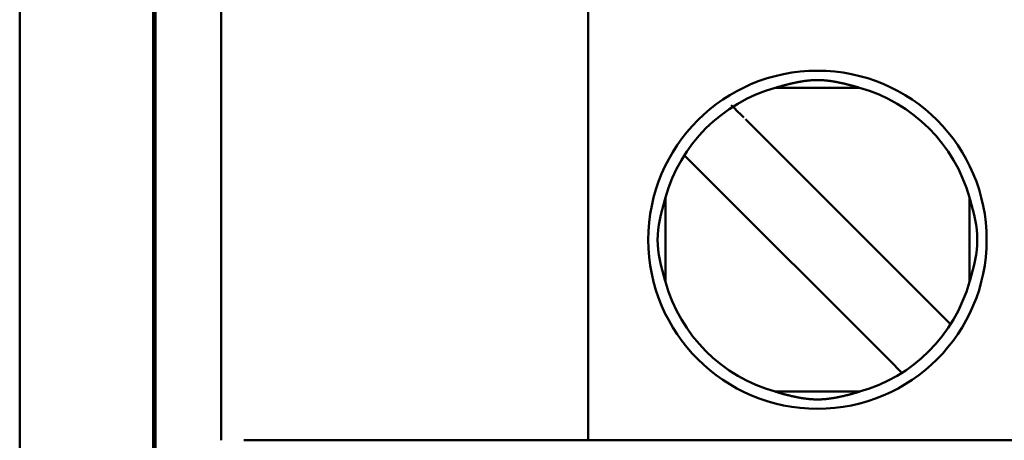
# Model space of a CAD drawing. Header units: inches. Extents: x 3.3 to 32.6, y -0.9 to 23.7.
# Tile 12 of 51: x 14.228 to 14.566, y 12.347 to 12.492. Entities that reach past the tile are written whole.
import ezdxf

# ---------------------------------------------------------------- set-up
doc = ezdxf.new("R2010")
doc.units = ezdxf.units.IN
doc.header["$MEASUREMENT"] = 0
doc.layers.add('Visible Edges(ANSI)', color=7, linetype='Continuous', lineweight=50)

msp = doc.modelspace()

# ---------------------------------------------------------------- linework, layer by layer
at = {"layer": 'Visible Edges(ANSI)'}
for p, q in [((14.22803579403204, 10.69899609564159), (14.22803579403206, 13.86134826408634)), ((14.27379645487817, 12.29653638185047), (14.27379645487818, 13.78135262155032)), ((14.27466914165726, 13.78047993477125), (14.27466914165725, 12.29740906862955)), ((14.29714558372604, 13.72535577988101), (14.29714582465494, 12.34740302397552)), ((14.42312983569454, 13.7253558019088), (14.42313007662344, 12.34740304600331)), ((14.51640226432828, 12.46846605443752), (14.48733816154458, 12.46846604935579)), ((14.5432860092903, 12.39158823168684), (14.47715774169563, 12.45771647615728)), ((14.46045443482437, 12.44101316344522), (14.45616363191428, 12.44530396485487)), ((14.46045443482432, 12.44101316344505), (14.52658270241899, 12.37488491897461)), ((14.44970487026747, 12.40176863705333), (14.44970486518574, 12.4308327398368)), ((14.55403557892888, 12.40176865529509), (14.55403557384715, 12.43083275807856)), ((14.54757681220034, 12.38729743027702), (14.54328600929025, 12.39158823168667)), ((14.53087350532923, 12.37059411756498), (14.52658270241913, 12.37488491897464)), ((14.48733817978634, 12.36413534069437), (14.51640228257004, 12.3641353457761)), ((14.42313007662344, 12.34740304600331), (14.30501984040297, 12.34740302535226)), ((14.43100409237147, 12.34740304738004), (14.42313007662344, 12.34740304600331)), ((14.61210645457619, 12.34740307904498), (14.43100409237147, 12.34740304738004))]:
    msp.add_line(p, q, dxfattribs=at)
msp.add_circle((14.50187022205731, 12.41630069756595), 0.0580708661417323, dxfattribs=at)
for radius, start, end in [(0.0541338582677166, 105.4987427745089, 164.501277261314), (0.0541338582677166, 15.49874277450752, 74.50127726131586), (0.0541338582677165, 195.4987427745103, 254.5012772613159), (0.0541338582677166, 285.498742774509, 344.5012772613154)]:
    msp.add_arc((14.50187022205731, 12.41630069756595), radius, start, end, dxfattribs=at)
msp.add_ellipse((14.47721751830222, 12.45765669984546), major_axis=(0.0057794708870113, -0.005779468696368), ratio=1e-05, start_param=3.696002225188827, end_param=4.605001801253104, dxfattribs=at)
for points, knots in [([(14.48733816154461, 12.46846604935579), (14.48748418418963, 12.46850985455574), (14.48763128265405, 12.46855369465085), (14.48777975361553, 12.46859762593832), (14.48792822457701, 12.46864155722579), (14.48807805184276, 12.46868557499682), (14.48822957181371, 12.46872974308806), (14.48838109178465, 12.46877391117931), (14.48853440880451, 12.46881825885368), (14.48868892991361, 12.46886258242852), (14.48884345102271, 12.46890690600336), (14.4889990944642, 12.46895118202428), (14.48915504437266, 12.46899514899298), (14.48931099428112, 12.46903911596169), (14.48946721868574, 12.46908276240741), (14.4896229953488, 12.46912586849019), (14.48977877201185, 12.46916897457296), (14.48993412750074, 12.46921155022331), (14.49008845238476, 12.46925342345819), (14.49024277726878, 12.46929529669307), (14.4903960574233, 12.46933646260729), (14.49054771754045, 12.46937676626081), (14.4906993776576, 12.46941706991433), (14.49084943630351, 12.4694565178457), (14.49099750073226, 12.46949502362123), (14.49114556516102, 12.46953352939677), (14.4912916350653, 12.46957109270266), (14.4914353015, 12.46960762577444), (14.4915789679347, 12.46964415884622), (14.49172022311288, 12.46967966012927), (14.49185935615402, 12.46971422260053), (14.49199848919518, 12.4697487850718), (14.49213550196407, 12.46978240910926), (14.49227069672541, 12.46981518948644), (14.49240589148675, 12.46984796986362), (14.49253928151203, 12.46987991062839), (14.49267106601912, 12.46991107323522), (14.49280285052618, 12.46994223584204), (14.49293301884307, 12.46997261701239), (14.49306174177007, 12.47000226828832), (14.49319046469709, 12.47003191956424), (14.49331772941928, 12.47006083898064), (14.49344375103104, 12.47008908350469), (14.4935697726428, 12.47011732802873), (14.49369456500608, 12.47014489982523), (14.49381839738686, 12.47017186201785), (14.49394222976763, 12.47019882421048), (14.49406512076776, 12.47022518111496), (14.49418729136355, 12.47025098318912), (14.49430946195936, 12.47027678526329), (14.49443088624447, 12.47030202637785), (14.49455149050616, 12.47032668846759), (14.49467209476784, 12.47035135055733), (14.49479188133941, 12.47037543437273), (14.49491079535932, 12.47039892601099), (14.49502970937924, 12.47042241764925), (14.49514775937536, 12.47044531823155), (14.49526451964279, 12.47046755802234), (14.49538127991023, 12.47048979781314), (14.49549675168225, 12.47051137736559), (14.49561048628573, 12.47053222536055), (14.4957242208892, 12.47055307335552), (14.49583617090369, 12.47057317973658), (14.49594622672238, 12.47059254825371), (14.49605628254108, 12.47061191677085), (14.49616448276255, 12.47063055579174), (14.49627083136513, 12.47064849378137), (14.4963771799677, 12.47066643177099), (14.49648165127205, 12.47068366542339), (14.4965843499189, 12.47070023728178), (14.49668704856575, 12.47071680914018), (14.49678800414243, 12.4707327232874), (14.49688745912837, 12.4707480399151), (14.49698691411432, 12.47076335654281), (14.49708487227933, 12.47077807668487), (14.49718156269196, 12.47079225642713), (14.4972782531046, 12.47080643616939), (14.49737366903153, 12.47082007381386), (14.49746795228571, 12.47083320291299), (14.49756223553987, 12.47084633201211), (14.49765538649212, 12.47085895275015), (14.49774755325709, 12.47087109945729), (14.49783972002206, 12.47088324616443), (14.49793090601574, 12.47089491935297), (14.49802115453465, 12.47090613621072), (14.49811140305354, 12.47091735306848), (14.4982007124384, 12.47092811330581), (14.49828912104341, 12.47093843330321), (14.49837752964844, 12.47094875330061), (14.49846503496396, 12.47095863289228), (14.49855169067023, 12.47096808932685), (14.49863834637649, 12.47097754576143), (14.49872415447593, 12.47098657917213), (14.49880917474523, 12.47099520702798), (14.49889419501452, 12.47100383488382), (14.49897842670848, 12.47101205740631), (14.49906193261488, 12.47101989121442), (14.4991454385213, 12.47102772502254), (14.49922821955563, 12.47103516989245), (14.49931034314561, 12.47104224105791), (14.49939246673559, 12.47104931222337), (14.49947393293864, 12.47105600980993), (14.49955480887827, 12.471062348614), (14.49963568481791, 12.47106868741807), (14.49971597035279, 12.47107466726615), (14.49979573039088, 12.47108030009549), (14.49987549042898, 12.47108593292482), (14.49995472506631, 12.47109121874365), (14.50003349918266, 12.47109616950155), (14.50011227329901, 12.47110112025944), (14.50019058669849, 12.47110573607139), (14.50026850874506, 12.47111002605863), (14.50034643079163, 12.47111431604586), (14.50042396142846, 12.47111828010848), (14.50050117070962, 12.47112192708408), (14.50057837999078, 12.47112557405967), (14.50065527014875, 12.47112890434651), (14.50073189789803, 12.47113192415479), (14.5008085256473, 12.47113494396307), (14.50088488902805, 12.47113765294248), (14.50096103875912, 12.47114005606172), (14.50103718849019, 12.47114245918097), (14.50111312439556, 12.47114455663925), (14.50118889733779, 12.47114635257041), (14.50126467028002, 12.47114814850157), (14.50134028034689, 12.47114964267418), (14.50141577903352, 12.47115083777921), (14.50149127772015, 12.47115203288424), (14.50156666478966, 12.47115292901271), (14.50164199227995, 12.47115352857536), (14.50171731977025, 12.47115412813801), (14.50179258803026, 12.47115443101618), (14.50186785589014, 12.47115443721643), (14.50194312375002, 12.47115444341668), (14.50201839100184, 12.47115415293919), (14.50209371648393, 12.47115356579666), (14.50216904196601, 12.47115297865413), (14.50224442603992, 12.47115209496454), (14.50231992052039, 12.4711509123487), (14.50239541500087, 12.47114972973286), (14.50247101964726, 12.47114824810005), (14.50254678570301, 12.47114646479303), (14.50262255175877, 12.47114468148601), (14.50269847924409, 12.47114259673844), (14.5027746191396, 12.47114020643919), (14.5028507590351, 12.47113781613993), (14.50292711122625, 12.47113512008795), (14.50300372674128, 12.47113211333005), (14.50308034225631, 12.47112910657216), (14.50315721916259, 12.47112578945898), (14.5032344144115, 12.47112215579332), (14.5033116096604, 12.47111852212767), (14.50338912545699, 12.47111457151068), (14.50346703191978, 12.47111029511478), (14.50354493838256, 12.47110601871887), (14.50362323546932, 12.47110141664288), (14.50370199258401, 12.47109647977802), (14.50378074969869, 12.47109154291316), (14.50385996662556, 12.47108627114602), (14.5039397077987, 12.47108065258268), (14.50401944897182, 12.47107503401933), (14.50409971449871, 12.47106906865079), (14.50418056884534, 12.47106274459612), (14.50426142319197, 12.47105642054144), (14.50434286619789, 12.47104973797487), (14.50442496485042, 12.47104268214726), (14.50450706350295, 12.47103562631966), (14.50458981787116, 12.47102819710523), (14.50467329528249, 12.47102037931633), (14.50475677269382, 12.47101256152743), (14.50484097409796, 12.47100435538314), (14.50492596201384, 12.4709957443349), (14.50501094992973, 12.47098713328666), (14.50509672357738, 12.47097811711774), (14.50518334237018, 12.47096867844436), (14.50526996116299, 12.47095923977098), (14.50535742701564, 12.47094937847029), (14.50544579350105, 12.47093907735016), (14.50553415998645, 12.47092877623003), (14.50562342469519, 12.47091803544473), (14.50571362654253, 12.47090683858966), (14.50580382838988, 12.4708956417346), (14.50589496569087, 12.47088398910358), (14.50598708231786, 12.47087186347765), (14.50607919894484, 12.47085973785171), (14.50617229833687, 12.47084713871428), (14.50626653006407, 12.47083403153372), (14.50636076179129, 12.47082092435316), (14.5064561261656, 12.47080730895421), (14.50655276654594, 12.47079315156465), (14.50664940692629, 12.4707789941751), (14.50674731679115, 12.47076429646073), (14.50684672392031, 12.4707490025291), (14.50694613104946, 12.47073370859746), (14.50704703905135, 12.47071781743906), (14.50714968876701, 12.47070126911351), (14.50725233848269, 12.47068472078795), (14.50735675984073, 12.4706675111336), (14.50746305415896, 12.47064959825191), (14.5075693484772, 12.47063168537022), (14.50767748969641, 12.47061307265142), (14.50778747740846, 12.47059373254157), (14.50789746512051, 12.47057439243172), (14.50800933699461, 12.47055431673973), (14.50812298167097, 12.47053350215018), (14.50823662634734, 12.47051268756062), (14.50835199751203, 12.47049114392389), (14.50846865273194, 12.47046894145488), (14.50858530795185, 12.47044673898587), (14.50870324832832, 12.47042387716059), (14.50882205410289, 12.47040042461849), (14.50894085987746, 12.4703769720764), (14.50906053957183, 12.47035292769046), (14.50918104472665, 12.47032830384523), (14.50930154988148, 12.47030368), (14.50942288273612, 12.47027847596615), (14.50954497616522, 12.47025270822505), (14.50966706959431, 12.47022694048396), (14.50978989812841, 12.47020061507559), (14.50991368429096, 12.4701736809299), (14.51003747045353, 12.4701467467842), (14.51016223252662, 12.47011919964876), (14.51028824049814, 12.47009097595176), (14.51041424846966, 12.47006275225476), (14.5105415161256, 12.4700338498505), (14.51067025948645, 12.47000421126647), (14.51079900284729, 12.46997457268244), (14.51092920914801, 12.46994419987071), (14.51106105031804, 12.46991304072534), (14.51119289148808, 12.46988188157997), (14.51132635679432, 12.46984993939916), (14.51146164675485, 12.46981715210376), (14.51159693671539, 12.46978436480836), (14.51173406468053, 12.46975072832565), (14.51187333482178, 12.4697161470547), (14.51201260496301, 12.46968156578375), (14.51215401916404, 12.46964603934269), (14.5122978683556, 12.46960947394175), (14.51244171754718, 12.46957290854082), (14.51258799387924, 12.4695353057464), (14.51273628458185, 12.46949675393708), (14.51288457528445, 12.46945820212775), (14.51303488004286, 12.46941870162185), (14.51318680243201, 12.46937833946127), (14.51333872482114, 12.46933797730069), (14.51349228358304, 12.4692967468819), (14.51364689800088, 12.46925480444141), (14.51380151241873, 12.46921286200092), (14.5139571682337, 12.46917021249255), (14.51411325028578, 12.4691270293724), (14.51426933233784, 12.46908384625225), (14.514425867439, 12.4690401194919), (14.51458212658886, 12.46899607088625), (14.51473838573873, 12.4689520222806), (14.51489433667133, 12.46890766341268), (14.51504915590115, 12.46886325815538), (14.51520397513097, 12.46881885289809), (14.5153575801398, 12.46877442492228), (14.51550937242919, 12.46873017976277), (14.51566116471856, 12.46868593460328), (14.51581124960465, 12.46864184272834), (14.51595996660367, 12.46859783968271), (14.51610868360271, 12.46855383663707), (14.51625601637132, 12.46850992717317), (14.51640226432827, 12.46846605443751)], [0, 0, 0, 0, 0.01136363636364, 0.01136363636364, 0.01136363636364, 0.02272727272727, 0.02272727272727, 0.02272727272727, 0.03409090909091, 0.03409090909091, 0.03409090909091, 0.04545454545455, 0.04545454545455, 0.04545454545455, 0.05681818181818, 0.05681818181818, 0.05681818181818, 0.06818181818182, 0.06818181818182, 0.06818181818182, 0.07954545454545, 0.07954545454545, 0.07954545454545, 0.09090909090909, 0.09090909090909, 0.09090909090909, 0.102272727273, 0.102272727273, 0.102272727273, 0.113636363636, 0.113636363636, 0.113636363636, 0.125, 0.125, 0.125, 0.136363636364, 0.136363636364, 0.136363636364, 0.147727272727, 0.147727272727, 0.147727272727, 0.159090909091, 0.159090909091, 0.159090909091, 0.170454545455, 0.170454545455, 0.170454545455, 0.181818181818, 0.181818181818, 0.181818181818, 0.193181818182, 0.193181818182, 0.193181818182, 0.204545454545, 0.204545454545, 0.204545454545, 0.215909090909, 0.215909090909, 0.215909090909, 0.227272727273, 0.227272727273, 0.227272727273, 0.238636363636, 0.238636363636, 0.238636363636, 0.25, 0.25, 0.25, 0.261363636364, 0.261363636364, 0.261363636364, 0.272727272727, 0.272727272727, 0.272727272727, 0.284090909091, 0.284090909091, 0.284090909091, 0.295454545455, 0.295454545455, 0.295454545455, 0.306818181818, 0.306818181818, 0.306818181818, 0.318181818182, 0.318181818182, 0.318181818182, 0.329545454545, 0.329545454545, 0.329545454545, 0.340909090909, 0.340909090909, 0.340909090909, 0.352272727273, 0.352272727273, 0.352272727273, 0.363636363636, 0.363636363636, 0.363636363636, 0.375, 0.375, 0.375, 0.386363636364, 0.386363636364, 0.386363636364, 0.397727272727, 0.397727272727, 0.397727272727, 0.409090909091, 0.409090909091, 0.409090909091, 0.420454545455, 0.420454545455, 0.420454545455, 0.4318181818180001, 0.4318181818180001, 0.4318181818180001, 0.443181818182, 0.443181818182, 0.443181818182, 0.4545454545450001, 0.4545454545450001, 0.4545454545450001, 0.4659090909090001, 0.4659090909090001, 0.4659090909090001, 0.477272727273, 0.477272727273, 0.477272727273, 0.488636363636, 0.488636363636, 0.488636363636, 0.5, 0.5, 0.5, 0.511363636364, 0.511363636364, 0.511363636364, 0.522727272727, 0.522727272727, 0.522727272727, 0.534090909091, 0.534090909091, 0.534090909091, 0.545454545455, 0.545454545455, 0.545454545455, 0.5568181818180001, 0.5568181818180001, 0.5568181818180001, 0.568181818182, 0.568181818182, 0.568181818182, 0.579545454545, 0.579545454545, 0.579545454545, 0.5909090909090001, 0.5909090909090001, 0.5909090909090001, 0.602272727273, 0.602272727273, 0.602272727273, 0.613636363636, 0.613636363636, 0.613636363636, 0.625, 0.625, 0.625, 0.636363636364, 0.636363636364, 0.636363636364, 0.647727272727, 0.647727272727, 0.647727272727, 0.659090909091, 0.659090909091, 0.659090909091, 0.670454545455, 0.670454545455, 0.670454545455, 0.6818181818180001, 0.6818181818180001, 0.6818181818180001, 0.693181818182, 0.693181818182, 0.693181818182, 0.704545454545, 0.704545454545, 0.704545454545, 0.7159090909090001, 0.7159090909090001, 0.7159090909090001, 0.727272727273, 0.727272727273, 0.727272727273, 0.738636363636, 0.738636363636, 0.738636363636, 0.75, 0.75, 0.75, 0.761363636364, 0.761363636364, 0.761363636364, 0.772727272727, 0.772727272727, 0.772727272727, 0.784090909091, 0.784090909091, 0.784090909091, 0.795454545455, 0.795454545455, 0.795454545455, 0.8068181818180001, 0.8068181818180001, 0.8068181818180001, 0.8181818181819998, 0.8181818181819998, 0.8181818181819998, 0.829545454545, 0.829545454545, 0.829545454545, 0.840909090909, 0.840909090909, 0.840909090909, 0.852272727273, 0.852272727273, 0.852272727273, 0.863636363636, 0.863636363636, 0.863636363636, 0.875, 0.875, 0.875, 0.886363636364, 0.886363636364, 0.886363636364, 0.8977272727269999, 0.8977272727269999, 0.8977272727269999, 0.9090909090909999, 0.9090909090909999, 0.9090909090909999, 0.920454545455, 0.920454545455, 0.920454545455, 0.9318181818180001, 0.9318181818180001, 0.9318181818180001, 0.9431818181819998, 0.9431818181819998, 0.9431818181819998, 0.954545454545, 0.954545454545, 0.954545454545, 0.965909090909, 0.965909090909, 0.965909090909, 0.977272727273, 0.977272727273, 0.977272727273, 0.988636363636, 0.988636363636, 0.988636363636, 1, 1, 1, 1]), ([(14.4497048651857, 12.43083273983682), (14.44962427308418, 12.43056408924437), (14.4495445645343, 12.43029514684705), (14.44813163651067, 12.42546136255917), (14.44701648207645, 12.42086453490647), (14.44701648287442, 12.41630068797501), (14.44701648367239, 12.41173684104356), (14.44813163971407, 12.40714001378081), (14.44954456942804, 12.40230622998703), (14.44962427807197, 12.40203728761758), (14.44970487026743, 12.40176863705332)], [0.4517919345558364, 0.4517919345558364, 0.4517919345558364, 0.4517919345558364, 0.453842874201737, 0.453842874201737, 0.4886193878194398, 0.4886193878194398, 0.4886193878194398, 0.5233959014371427, 0.5233959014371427, 0.5254468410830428, 0.5254468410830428, 0.5254468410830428, 0.5254468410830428]), ([(14.55403557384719, 12.43083275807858), (14.55411616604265, 12.43056410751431), (14.55419587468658, 12.43029516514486), (14.55560880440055, 12.42546138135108), (14.55672396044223, 12.42086455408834), (14.5567239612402, 12.41630070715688), (14.55672396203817, 12.41173686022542), (14.55560880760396, 12.40714003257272), (14.55419587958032, 12.40230624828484), (14.55411617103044, 12.40203730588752), (14.55403557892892, 12.40176865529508)], [-0.0368274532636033, -0.0368274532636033, -0.0368274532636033, -0.0368274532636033, -0.0347765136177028, -0.0347765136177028, 0, 0, 0, 0.0347765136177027, 0.0347765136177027, 0.0368274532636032, 0.0368274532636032, 0.0368274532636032, 0.0368274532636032]), ([(14.51640228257, 12.36413534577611), (14.5162586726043, 12.36409226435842), (14.51611412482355, 12.36404918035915), (14.515968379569, 12.36400604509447), (14.51582263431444, 12.3639629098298), (14.51567570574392, 12.36391972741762), (14.51552729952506, 12.36387644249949), (14.51537889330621, 12.36383315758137), (14.51522891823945, 12.36378974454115), (14.51507789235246, 12.36374638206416), (14.51492686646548, 12.36370301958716), (14.51477486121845, 12.36365972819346), (14.51462258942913, 12.36361673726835), (14.51447031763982, 12.36357374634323), (14.51431780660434, 12.36353106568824), (14.51416568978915, 12.36348888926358), (14.51401357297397, 12.36344671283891), (14.51386182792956, 12.36340503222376), (14.51371099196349, 12.36336400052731), (14.51356015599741, 12.36332296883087), (14.5134102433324, 12.36328259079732), (14.51326175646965, 12.36324300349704), (14.5131132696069, 12.36320341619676), (14.5129661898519, 12.36316461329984), (14.5128208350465, 12.36312666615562), (14.5126754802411, 12.3630887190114), (14.51253185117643, 12.36305162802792), (14.51239028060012, 12.36301546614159), (14.51224871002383, 12.36297930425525), (14.51210920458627, 12.36294407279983), (14.51197150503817, 12.36290969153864), (14.51183380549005, 12.36287531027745), (14.51169791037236, 12.36284177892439), (14.51156354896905, 12.36280901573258), (14.51142918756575, 12.36277625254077), (14.51129634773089, 12.36274425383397), (14.51116485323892, 12.36271296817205), (14.51103335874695, 12.36268168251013), (14.51090321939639, 12.36265111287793), (14.51077428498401, 12.36262121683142), (14.51064535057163, 12.36259132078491), (14.51051763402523, 12.36256210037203), (14.5103909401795, 12.36253350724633), (14.51026424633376, 12.36250491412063), (14.51013856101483, 12.36247694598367), (14.51001363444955, 12.36244954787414), (14.50988870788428, 12.36242214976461), (14.50976451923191, 12.36239531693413), (14.50964087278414, 12.36236900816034), (14.50951722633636, 12.36234269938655), (14.50939415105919, 12.36231692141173), (14.5092717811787, 12.36229170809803), (14.50914941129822, 12.36226649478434), (14.50902774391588, 12.3622418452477), (14.50890689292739, 12.36221778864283), (14.50878604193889, 12.36219373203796), (14.50866599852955, 12.36217026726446), (14.50854725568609, 12.36214747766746), (14.50842851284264, 12.36212468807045), (14.50831106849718, 12.36210257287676), (14.50819544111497, 12.36208121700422), (14.50807981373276, 12.36205986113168), (14.5079660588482, 12.36203927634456), (14.50785429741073, 12.36201945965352), (14.50774253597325, 12.36199964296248), (14.5076327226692, 12.3619805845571), (14.50752484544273, 12.36196225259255), (14.50741696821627, 12.36194392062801), (14.50731105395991, 12.36192631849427), (14.50720698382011, 12.36190939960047), (14.50710291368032, 12.36189248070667), (14.50700065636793, 12.36187624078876), (14.50689994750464, 12.36186061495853), (14.50679923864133, 12.36184498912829), (14.50670007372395, 12.36182997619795), (14.50660220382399, 12.3618155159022), (14.50650433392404, 12.36180105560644), (14.50640776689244, 12.36178714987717), (14.50631235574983, 12.36177376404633), (14.50621694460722, 12.3617603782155), (14.50612268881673, 12.36174751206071), (14.50602943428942, 12.36173513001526), (14.50593617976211, 12.36172274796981), (14.50584392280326, 12.36171084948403), (14.50575262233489, 12.36169941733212), (14.50566132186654, 12.36168798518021), (14.50557097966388, 12.36167701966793), (14.50548156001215, 12.36166650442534), (14.50539214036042, 12.36165598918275), (14.5053036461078, 12.36164592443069), (14.50521602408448, 12.36163629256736), (14.50512840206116, 12.36162666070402), (14.50504164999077, 12.36161746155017), (14.50495570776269, 12.36160867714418), (14.50486976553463, 12.36159989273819), (14.50478463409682, 12.36159152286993), (14.50470024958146, 12.36158355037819), (14.50461586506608, 12.36157557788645), (14.5045322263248, 12.36156800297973), (14.50444926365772, 12.36156080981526), (14.50436630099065, 12.3615536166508), (14.50428401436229, 12.36154680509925), (14.50420233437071, 12.36154035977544), (14.50412065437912, 12.36153391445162), (14.50403958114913, 12.36152783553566), (14.50395904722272, 12.36152211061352), (14.5038785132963, 12.36151638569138), (14.50379851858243, 12.36151101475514), (14.50371899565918, 12.36150598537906), (14.50363947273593, 12.36150095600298), (14.50356042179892, 12.36149626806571), (14.50348177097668, 12.36149191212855), (14.50340312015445, 12.3614875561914), (14.50332486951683, 12.36148353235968), (14.50324694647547, 12.36147983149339), (14.5031690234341, 12.3614761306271), (14.50309142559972, 12.36147275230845), (14.50301409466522, 12.36146969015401), (14.50293676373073, 12.36146662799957), (14.50285970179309, 12.36146388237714), (14.50278285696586, 12.36146144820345), (14.50270601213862, 12.36145901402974), (14.50262938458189, 12.36145689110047), (14.50255292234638, 12.36145507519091), (14.50247646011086, 12.36145325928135), (14.50240016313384, 12.3614517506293), (14.50232397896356, 12.36145054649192), (14.50224779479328, 12.36144934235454), (14.50217172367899, 12.36144844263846), (14.50209571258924, 12.36144784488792), (14.50201970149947, 12.36144724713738), (14.50194375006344, 12.36144695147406), (14.50186779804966, 12.36144695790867), (14.50179184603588, 12.36144696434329), (14.50171589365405, 12.3614472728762), (14.50163988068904, 12.36144788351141), (14.50156386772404, 12.36144849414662), (14.50148779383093, 12.36144940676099), (14.50141160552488, 12.36145062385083), (14.50133541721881, 12.36145184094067), (14.50125911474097, 12.3614533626), (14.5011826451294, 12.36145519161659), (14.50110617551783, 12.36145702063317), (14.50102953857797, 12.36145915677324), (14.50095268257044, 12.36146160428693), (14.50087582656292, 12.36146405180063), (14.50079875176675, 12.36146681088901), (14.50072140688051, 12.36146988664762), (14.50064406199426, 12.36147296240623), (14.50056644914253, 12.36147635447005), (14.50048851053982, 12.3614800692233), (14.50041057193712, 12.36148378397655), (14.50033230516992, 12.36148782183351), (14.50025363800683, 12.36149219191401), (14.50017497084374, 12.36149656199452), (14.50009590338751, 12.36150126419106), (14.50001636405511, 12.36150630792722), (14.49993682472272, 12.36151135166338), (14.49985681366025, 12.36151673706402), (14.49977626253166, 12.36152247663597), (14.49969571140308, 12.36152821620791), (14.49961462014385, 12.36153430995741), (14.49953292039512, 12.36154077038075), (14.49945122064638, 12.36154723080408), (14.49936891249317, 12.36155405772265), (14.49928592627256, 12.36156126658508), (14.49920294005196, 12.36156847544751), (14.49911927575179, 12.36157606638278), (14.49903486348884, 12.36158405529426), (14.4989504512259, 12.36159204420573), (14.49886528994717, 12.36160043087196), (14.49877931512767, 12.36160923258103), (14.49869334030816, 12.36161803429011), (14.49860655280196, 12.36162725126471), (14.498518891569, 12.36163690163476), (14.49843123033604, 12.3616465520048), (14.49834269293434, 12.36165663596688), (14.49825322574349, 12.36166717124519), (14.49816375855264, 12.36167770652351), (14.49807336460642, 12.36168869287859), (14.49798200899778, 12.36170014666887), (14.49789065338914, 12.36171160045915), (14.49779833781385, 12.36172352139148), (14.49770502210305, 12.36173592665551), (14.49761170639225, 12.36174833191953), (14.49751738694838, 12.36176122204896), (14.4974219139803, 12.36177463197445), (14.49732644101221, 12.36178804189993), (14.49722981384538, 12.36180197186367), (14.49713188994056, 12.36181645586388), (14.49703396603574, 12.3618309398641), (14.49693475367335, 12.36184597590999), (14.49683400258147, 12.36186162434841), (14.4967332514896, 12.36187727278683), (14.49663095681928, 12.36189353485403), (14.49652685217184, 12.3619104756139), (14.4964227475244, 12.36192741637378), (14.49631680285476, 12.36194503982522), (14.4962088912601, 12.36196339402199), (14.49610097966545, 12.36198174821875), (14.49599112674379, 12.36200083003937), (14.49587930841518, 12.36202067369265), (14.49576749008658, 12.36204051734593), (14.49565365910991, 12.36206113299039), (14.49553792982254, 12.36208252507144), (14.49542220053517, 12.36210391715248), (14.49530463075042, 12.36212607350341), (14.49518574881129, 12.36214890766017), (14.49506686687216, 12.36217174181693), (14.4949466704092, 12.36219525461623), (14.49482566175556, 12.36221936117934), (14.49470465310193, 12.36224346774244), (14.49458282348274, 12.36226816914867), (14.49446029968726, 12.36229343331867), (14.49433777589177, 12.36231869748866), (14.4942145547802, 12.36234452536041), (14.49409078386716, 12.36237088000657), (14.49396701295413, 12.36239723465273), (14.49384272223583, 12.36242410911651), (14.49371771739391, 12.3624515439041), (14.49359271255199, 12.3624789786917), (14.49346697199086, 12.36250697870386), (14.49334024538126, 12.36253559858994), (14.49321351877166, 12.36256421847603), (14.49308579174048, 12.36259346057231), (14.49295686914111, 12.36262337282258), (14.49282794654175, 12.36265328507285), (14.49269784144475, 12.36268386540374), (14.49256640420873, 12.36271515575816), (14.49243496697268, 12.36274644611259), (14.49230220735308, 12.36277844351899), (14.4921679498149, 12.3628111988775), (14.49203369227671, 12.36284395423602), (14.49189792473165, 12.36287747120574), (14.49176037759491, 12.36291183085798), (14.49162283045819, 12.36294619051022), (14.49148350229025, 12.36298139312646), (14.49134213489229, 12.36301751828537), (14.49120076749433, 12.36305364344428), (14.49105736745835, 12.3630906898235), (14.49091226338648, 12.36312858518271), (14.49076715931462, 12.36316648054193), (14.49062035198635, 12.36320522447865), (14.49047215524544, 12.36324474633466), (14.49032395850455, 12.36328426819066), (14.49017435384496, 12.36332457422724), (14.4900238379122, 12.36336552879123), (14.48987332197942, 12.36340648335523), (14.48972190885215, 12.36344808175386), (14.48957012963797, 12.36349017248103), (14.48941835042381, 12.3635322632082), (14.48926618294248, 12.3635748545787), (14.48911425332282, 12.36361775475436), (14.48896232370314, 12.36366065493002), (14.48881065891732, 12.36370385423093), (14.48865996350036, 12.36374712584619), (14.48850926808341, 12.36379039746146), (14.4883596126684, 12.3638337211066), (14.48821150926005, 12.36387692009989), (14.48806340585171, 12.36392011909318), (14.48791676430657, 12.3639632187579), (14.48777129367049, 12.36400627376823), (14.48762582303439, 12.36404932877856), (14.48748153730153, 12.36409233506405), (14.48733817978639, 12.36413534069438)], [0, 0, 0, 0, 0.01136363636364, 0.01136363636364, 0.01136363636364, 0.02272727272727, 0.02272727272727, 0.02272727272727, 0.03409090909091, 0.03409090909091, 0.03409090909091, 0.04545454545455, 0.04545454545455, 0.04545454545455, 0.05681818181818, 0.05681818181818, 0.05681818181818, 0.06818181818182, 0.06818181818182, 0.06818181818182, 0.07954545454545, 0.07954545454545, 0.07954545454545, 0.09090909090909, 0.09090909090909, 0.09090909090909, 0.102272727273, 0.102272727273, 0.102272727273, 0.113636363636, 0.113636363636, 0.113636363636, 0.125, 0.125, 0.125, 0.136363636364, 0.136363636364, 0.136363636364, 0.147727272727, 0.147727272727, 0.147727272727, 0.159090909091, 0.159090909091, 0.159090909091, 0.170454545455, 0.170454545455, 0.170454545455, 0.181818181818, 0.181818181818, 0.181818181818, 0.193181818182, 0.193181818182, 0.193181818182, 0.204545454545, 0.204545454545, 0.204545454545, 0.215909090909, 0.215909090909, 0.215909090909, 0.227272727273, 0.227272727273, 0.227272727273, 0.238636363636, 0.238636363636, 0.238636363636, 0.25, 0.25, 0.25, 0.261363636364, 0.261363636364, 0.261363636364, 0.272727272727, 0.272727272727, 0.272727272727, 0.284090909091, 0.284090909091, 0.284090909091, 0.295454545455, 0.295454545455, 0.295454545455, 0.306818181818, 0.306818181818, 0.306818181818, 0.318181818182, 0.318181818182, 0.318181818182, 0.329545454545, 0.329545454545, 0.329545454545, 0.340909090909, 0.340909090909, 0.340909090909, 0.352272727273, 0.352272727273, 0.352272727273, 0.363636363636, 0.363636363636, 0.363636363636, 0.375, 0.375, 0.375, 0.386363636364, 0.386363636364, 0.386363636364, 0.397727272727, 0.397727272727, 0.397727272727, 0.409090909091, 0.409090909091, 0.409090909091, 0.420454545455, 0.420454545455, 0.420454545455, 0.4318181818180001, 0.4318181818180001, 0.4318181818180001, 0.443181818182, 0.443181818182, 0.443181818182, 0.4545454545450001, 0.4545454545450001, 0.4545454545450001, 0.4659090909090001, 0.4659090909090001, 0.4659090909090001, 0.477272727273, 0.477272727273, 0.477272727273, 0.488636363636, 0.488636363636, 0.488636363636, 0.5, 0.5, 0.5, 0.511363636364, 0.511363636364, 0.511363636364, 0.522727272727, 0.522727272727, 0.522727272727, 0.534090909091, 0.534090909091, 0.534090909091, 0.545454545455, 0.545454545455, 0.545454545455, 0.5568181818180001, 0.5568181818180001, 0.5568181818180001, 0.568181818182, 0.568181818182, 0.568181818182, 0.579545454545, 0.579545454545, 0.579545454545, 0.5909090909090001, 0.5909090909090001, 0.5909090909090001, 0.602272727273, 0.602272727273, 0.602272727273, 0.613636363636, 0.613636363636, 0.613636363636, 0.625, 0.625, 0.625, 0.636363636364, 0.636363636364, 0.636363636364, 0.647727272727, 0.647727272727, 0.647727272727, 0.659090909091, 0.659090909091, 0.659090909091, 0.670454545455, 0.670454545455, 0.670454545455, 0.6818181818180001, 0.6818181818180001, 0.6818181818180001, 0.693181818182, 0.693181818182, 0.693181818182, 0.704545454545, 0.704545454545, 0.704545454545, 0.7159090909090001, 0.7159090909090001, 0.7159090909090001, 0.727272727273, 0.727272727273, 0.727272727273, 0.738636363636, 0.738636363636, 0.738636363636, 0.75, 0.75, 0.75, 0.761363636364, 0.761363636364, 0.761363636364, 0.772727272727, 0.772727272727, 0.772727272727, 0.784090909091, 0.784090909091, 0.784090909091, 0.795454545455, 0.795454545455, 0.795454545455, 0.8068181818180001, 0.8068181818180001, 0.8068181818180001, 0.8181818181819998, 0.8181818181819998, 0.8181818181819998, 0.829545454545, 0.829545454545, 0.829545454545, 0.840909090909, 0.840909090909, 0.840909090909, 0.852272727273, 0.852272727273, 0.852272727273, 0.863636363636, 0.863636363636, 0.863636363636, 0.875, 0.875, 0.875, 0.886363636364, 0.886363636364, 0.886363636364, 0.8977272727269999, 0.8977272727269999, 0.8977272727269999, 0.9090909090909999, 0.9090909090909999, 0.9090909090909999, 0.920454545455, 0.920454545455, 0.920454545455, 0.9318181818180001, 0.9318181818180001, 0.9318181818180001, 0.9431818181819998, 0.9431818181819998, 0.9431818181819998, 0.954545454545, 0.954545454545, 0.954545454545, 0.965909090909, 0.965909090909, 0.965909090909, 0.977272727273, 0.977272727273, 0.977272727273, 0.988636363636, 0.988636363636, 0.988636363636, 1, 1, 1, 1])]:
    msp.add_open_spline(points, degree=3, knots=knots, dxfattribs=at)

doc.saveas('drawing.dxf')
